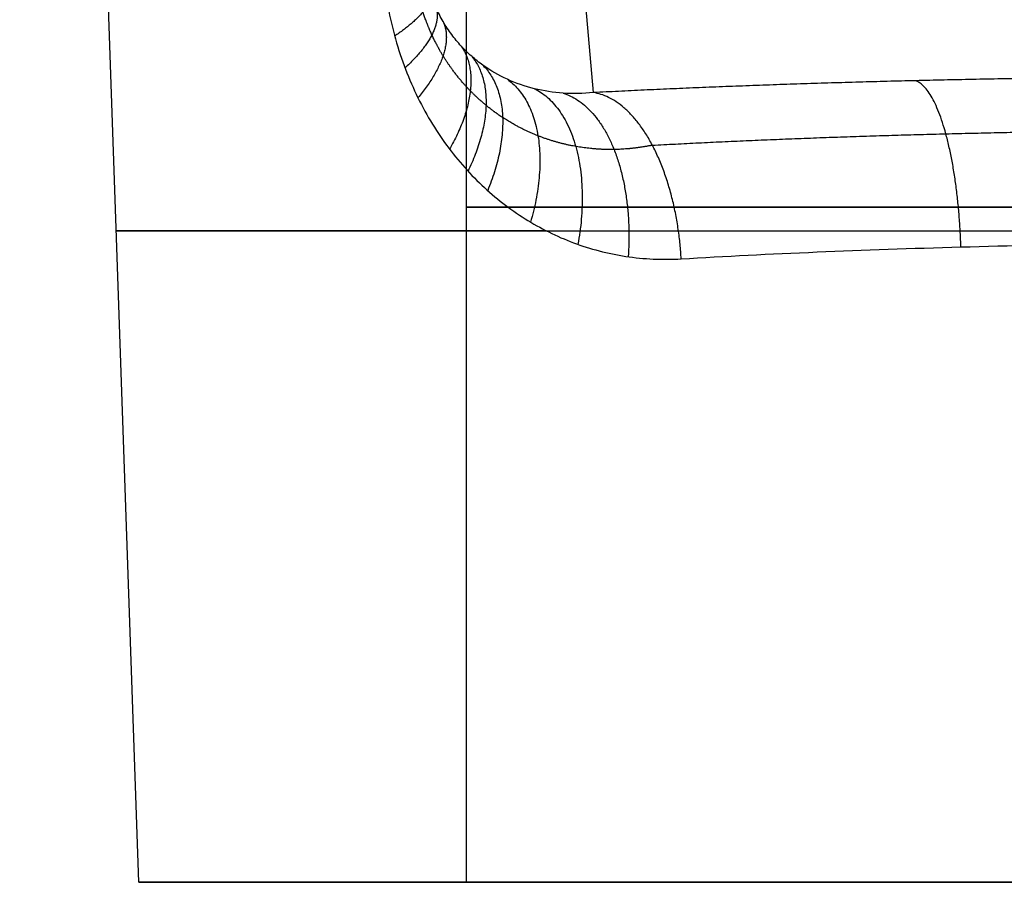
# Model space of a CAD drawing. Header units: millimetres. Extents: x -505 to 505, y -150 to 0.
# Tile 3 of 39: x -36 to -7, y -150 to -125. Entities that reach past the tile are written whole.
import ezdxf

# ---------------------------------------------------------------- set-up
doc = ezdxf.new("R2010")
doc.units = ezdxf.units.MM
doc.header["$MEASUREMENT"] = 0
doc.layers.add('Default', color=7, linetype='Continuous', true_color=0x000000)

msp = doc.modelspace()

# ---------------------------------------------------------------- linework, layer by layer
at = {"layer": 'Default'}
for p, q in [((-23, -150), (-23, -112.224)), ((-32.476, -150), (-33.742, -113.746)), ((-19.329, -127.165, -32.4), (-20.256, -116.565, -153.564)), ((-19.329, -127.165, -32.4), (-20.256, -116.565, -153.564)), ((-32.476, -150), (-23, -150))]:
    msp.add_line(p, q, dxfattribs=at)
at = {"layer": 'Default', "extrusion": (0, 1, 0)}
for centre, radius, start in [((0, 0, -130.474), 23, 270), ((0, 0, -131.16), 33.134, 308.6533), ((0, 0, -150), 32.476, 270)]:
    msp.add_arc(centre, radius, start, 90, dxfattribs=at)
at = {"layer": 'Default', "extrusion": (1.23573e-15, 1, 2.52221e-32)}
msp.add_arc((0, 0, -150), 23, 270, 90, dxfattribs=at)
at = {"layer": 'Default'}
for points, knots in [([(-19.329, -127.165, -32.4), (-19.629, -127.196, -32.046), (-19.921, -127.201, -31.684), (-20.49, -127.162, -30.943), (-20.768, -127.118, -30.564), (-21.308, -126.984, -29.792), (-21.572, -126.893, -29.396), (-22.07, -126.666, -28.619), (-22.306, -126.531, -28.235), (-22.64, -126.292, -27.672), (-22.748, -126.207, -27.486), (-22.958, -126.022, -27.122), (-23.06, -125.923, -26.942), (-23.253, -125.713, -26.597), (-23.345, -125.602, -26.432), (-23.518, -125.368, -26.118), (-23.6, -125.244, -25.968), (-23.753, -124.981, -25.69), (-23.825, -124.841, -25.56), (-23.952, -124.552, -25.333), (-24.009, -124.402, -25.234), (-24.108, -124.089, -25.071), (-24.15, -123.924, -25.006), (-24.216, -123.587, -24.918), (-24.24, -123.415, -24.895), (-24.256, -123.239, -24.893)], [0, 0, 0, 0, 0.00131194, 0.00131194, 0.00262388, 0.00262388, 0.00393578, 0.00393578, 0.00524751, 0.00524751, 0.00590348, 0.00590348, 0.00655945, 0.00655945, 0.00721542, 0.00721542, 0.00787138, 0.00787138, 0.00852738, 0.00852738, 0.00918338, 0.00918338, 0.00983935, 0.00983935, 0.01049532, 0.01049532, 0.01049532, 0.01049532]), ([(-25.432, -123.5, -21.653), (-25.406, -123.823, -21.666), (-25.367, -124.142, -21.695), (-25.262, -124.772, -21.783), (-25.197, -125.082, -21.843), (-24.96, -125.996, -22.065), (-24.753, -126.573, -22.269), (-24.252, -127.654, -22.759), (-23.962, -128.149, -23.041), (-23.472, -128.833, -23.502), (-23.3, -129.051, -23.663), (-22.94, -129.464, -23.992), (-22.752, -129.66, -24.161), (-22.168, -130.212, -24.676), (-21.752, -130.535, -25.03), (-20.866, -131.091, -25.748), (-20.398, -131.323, -26.111), (-19.423, -131.688, -26.829), (-18.917, -131.82, -27.182), (-18.134, -131.939, -27.701), (-17.869, -131.965, -27.871), (-17.334, -131.99, -28.206), (-17.065, -131.988, -28.37), (-16.794, -131.972, -28.53)], [0, 0, 0, 0, 0.00096321, 0.00096321, 0.00192642, 0.00192642, 0.00385027, 0.00385027, 0.00577913, 0.00577913, 0.00673649, 0.00673649, 0.00769384, 0.00769384, 0.00962266, 0.00962266, 0.01154649, 0.01154649, 0.0134757, 0.0134757, 0.01443591, 0.01443591, 0.01539613, 0.01539613, 0.01539613, 0.01539613]), ([(-16.794, -131.972, -28.53), (-15.53, -131.897, -29.277), (-14.216, -131.83, -29.939), (-11.512, -131.715, -31.084), (-10.122, -131.666, -31.566), (-7.289, -131.588, -32.34), (-5.847, -131.559, -32.633), (-2.937, -131.519, -33.023), (-1.468, -131.51, -33.122), (0, -131.51, -33.122)], [0, 0, 0, 0, 0.00439117, 0.00439117, 0.00878235, 0.00878235, 0.01317352, 0.01317352, 0.01756469, 0.01756469, 0.01756469, 0.01756469])]:
    msp.add_open_spline(points, degree=3, knots=knots, dxfattribs=at)
for points, weights, knots in [([(-17.628, -128.686, -29.653), (-17.995, -128.762, -29.374), (-18.365, -128.804, -29.083), (-19.104, -128.816, -28.48), (-19.474, -128.787, -28.169), (-20.211, -128.657, -27.525), (-20.58, -128.554, -27.191), (-21.287, -128.275, -26.528), (-21.629, -128.1, -26.196), (-22.121, -127.777, -25.704), (-22.282, -127.66, -25.541), (-22.594, -127.403, -25.219), (-22.746, -127.264, -25.06), (-23.181, -126.819, -24.601), (-23.446, -126.483, -24.313), (-23.797, -125.908, -23.932), (-23.907, -125.704, -23.813), (-24.102, -125.28, -23.602), (-24.188, -125.059, -23.509), (-24.338, -124.598, -23.354), (-24.401, -124.356, -23.291), (-24.5, -123.86, -23.201), (-24.535, -123.607, -23.174), (-24.555, -123.349, -23.167)], [0.872463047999, 0.877412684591, 0.882507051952, 0.89286881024, 0.898136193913, 0.908732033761, 0.914088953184, 0.924401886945, 0.929399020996, 0.936568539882, 0.93890379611, 0.943445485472, 0.945654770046, 0.951931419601, 0.955696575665, 0.960530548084, 0.962007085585, 0.964568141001, 0.965663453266, 0.967443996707, 0.968131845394, 0.969025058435, 0.969230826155, 0.969186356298], [0, 0, 0, 0, 1.913636, 1.913636, 3.827272, 3.827272, 5.740907, 5.740907, 7.654543, 7.654543, 8.611361, 8.611361, 9.568179, 9.568179, 11.481815, 11.481815, 12.438633, 12.438633, 13.395451, 13.395451, 14.352269, 14.352269, 15.309086, 15.309086, 15.309086, 15.309086]), ([(-17.628, -128.686, -29.653), (-14.979, -128.542, -31.226), (-12.116, -128.43, -32.444), (-6.169, -128.28, -34.076), (-3.084, -128.242, -34.492), (0, -128.242, -34.492)], [0.872463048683, 0.87312101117, 0.873626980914, 0.874305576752, 0.874478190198, 0.874477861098], [0, 0, 0, 0, 10.172495, 10.172495, 20.34499, 20.34499, 20.34499, 20.34499])]:
    msp.add_rational_spline(points, weights, degree=3, knots=knots, dxfattribs=at)
for points, weights, degree in [([(-24.058, -124.245, -25.153), (-23.935, -124.765, -23.302), (-25.08, -125.528, -21.953)], [1.0000002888, 0.93310738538, 0.999999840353], 2), ([(-23.888, -124.697, -25.447), (-23.648, -125.401, -23.559), (-24.78, -126.453, -22.243)], [0.999999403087, 0.926575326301, 1.00000039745], 2), ([(-23.677, -125.112, -25.829), (-23.288, -125.975, -23.884), (-24.407, -127.314, -22.608)], [0.999997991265, 0.917839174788, 1.00000055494], 2), ([(-23.156, -125.818, -26.77), (-22.41, -126.898, -24.66), (-23.492, -128.801, -23.484)], [0.99999165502, 0.895498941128, 0.999998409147], 2), ([(-22.853, -126.114, -27.304), (-21.908, -127.254, -25.086), (-22.959, -129.438, -23.974)], [0.999998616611, 0.882353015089, 0.99999391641], 2), ([(-22.528, -126.372, -27.86), (-21.382, -127.537, -25.518), (-22.389, -129.999, -24.48)], [0.999997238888, 0.868358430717, 1.00000070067], 2), ([(0, -126.703, -37.683), (-6.841, -126.703, -37.683), (-13.439, -126.861, -35.88), (-19.329, -127.165, -32.4)], [1, 0.976414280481, 0.976414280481, 1], 3), ([(-21.821, -126.78, -29.007), (-20.28, -127.899, -26.375), (-21.15, -130.91, -25.517)], [1.00000045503, 0.838490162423, 1.0000009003], 2), ([(-8.705, -131.627, -31.953), (-8.845, -127.194, -32.076), (-10.019, -126.821, -36.339)], [1.00000000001, 0.747932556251, 1], 2), ([(-21.038, -127.051, -30.178), (-19.146, -128.002, -27.192), (-19.779, -131.553, -26.566)], [1.00000002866, 0.806868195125, 1.00000003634], 2), ([(-20.206, -127.181, -31.313), (-18.055, -127.861, -27.923), (-18.325, -131.91, -27.574)], [0.999992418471, 0.775379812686, 0.999999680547], 2), ([(-16.794, -131.972, -28.53), (-17.045, -127.501, -28.563), (-19.329, -127.165, -32.4)], [0.999999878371, 0.744926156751, 1], 2)]:
    msp.add_rational_spline(points, weights, degree=degree, dxfattribs=at)

doc.saveas('drawing.dxf')
